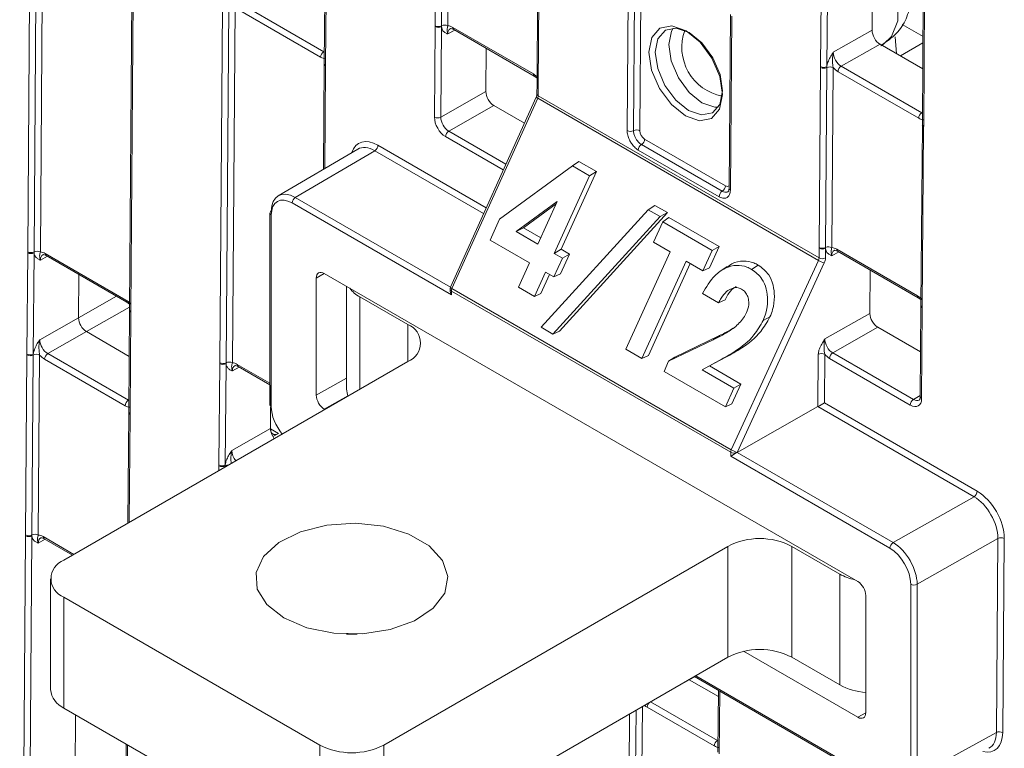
# Model space of a CAD drawing. Header units: millimetres. Extents: x 0 to 2100, y 0 to 1485.
# Tile 90 of 123: x 1348 to 1402, y 1057 to 1098. Entities that reach past the tile are written whole.
import ezdxf

# ---------------------------------------------------------------- set-up
doc = ezdxf.new("R2010")
doc.units = ezdxf.units.MM
doc.header["$LTSCALE"] = 5

msp = doc.modelspace()

# ---------------------------------------------------------------- linework, layer by layer
at = {"color": 7, "linetype": 'Continuous', "lineweight": 15}
for p, q in [((1392.173, 1094.929), (1392.388, 1123.51)), ((1392.74, 1123.508), (1392.525, 1094.926)), ((1395.215, 1122.513), (1395.022, 1096.934)), ((1398.015, 1120.322), (1397.799, 1091.741)), ((1398.088, 1120.22), (1397.873, 1091.638)), ((1370.884, 1097.186), (1370.959, 1107.126)), ((1371.31, 1107.123), (1371.235, 1097.182)), ((1371.661, 1107.119), (1371.586, 1097.179)), ((1348.375, 1084.699), (1348.523, 1104.377)), ((1348.874, 1104.373), (1348.726, 1084.696)), ((1349.225, 1104.37), (1349.077, 1084.693)), ((1376.586, 1103.937), (1376.511, 1093.997)), ((1376.659, 1103.835), (1376.584, 1093.895)), ((1354.15, 1101.188), (1354.002, 1081.511)), ((1354.223, 1101.086), (1354.075, 1081.409)), ((1381.493, 1091.395), (1381.566, 1101.003)), ((1381.917, 1101), (1381.844, 1091.391)), ((1382.268, 1100.996), (1382.195, 1091.388)), ((1364.799, 1100.709), (1364.757, 1095.114)), ((1364.873, 1100.607), (1364.83, 1095.012)), ((1358.982, 1078.576), (1359.13, 1098.254)), ((1359.481, 1098.25), (1359.333, 1078.573)), ((1359.832, 1098.247), (1359.684, 1078.57)), ((1360.276, 1098.326), (1364.733, 1095.753)), ((1364.556, 1095.449), (1360.1, 1098.021)), ((1387.192, 1097.814), (1387.12, 1088.206)), ((1387.266, 1097.712), (1387.193, 1088.104)), ((1370.884, 1097.137), (1370.884, 1097.186)), ((1371.235, 1097.182), (1371.236, 1097.134)), ((1396.686, 1097.254), (1397.836, 1096.591)), ((1370.846, 1092.136), (1370.884, 1097.137)), ((1371.236, 1097.134), (1371.198, 1092.133)), ((1371.855, 1097.095), (1376.312, 1094.523)), ((1371.907, 1096.979), (1376.363, 1094.406)), ((1392.881, 1095.72), (1395.022, 1096.934)), ((1395.46, 1096.167), (1393.319, 1094.952)), ((1395.46, 1096.167), (1397.823, 1094.803)), ((1395.517, 1096.086), (1395.641, 1096.174)), ((1396.371, 1095.641), (1396.304, 1096.581)), ((1396.587, 1095.516), (1397.833, 1096.235)), ((1373.709, 1095.939), (1373.691, 1093.547)), ((1364.757, 1095.065), (1364.713, 1089.264)), ((1364.757, 1095.114), (1364.757, 1095.065)), ((1364.83, 1095.012), (1364.83, 1094.963)), ((1392.098, 1084.94), (1392.172, 1094.88)), ((1392.172, 1094.88), (1392.173, 1094.929)), ((1392.523, 1094.876), (1392.449, 1084.936)), ((1392.525, 1094.926), (1392.523, 1094.876)), ((1392.874, 1094.873), (1392.799, 1084.933)), ((1397.598, 1092.075), (1393.142, 1094.647)), ((1393.319, 1094.952), (1397.775, 1092.379)), ((1376.363, 1094.406), (1376.513, 1094.29)), ((1376.511, 1093.948), (1376.507, 1093.422)), ((1376.511, 1093.997), (1376.511, 1093.948)), ((1376.584, 1093.895), (1376.584, 1093.846)), ((1371.198, 1092.133), (1373.691, 1093.547)), ((1376.584, 1093.846), (1376.58, 1093.319)), ((1376.464, 1093.251), (1371.73, 1082.74)), ((1376.548, 1093.183), (1371.814, 1082.673)), ((1392.06, 1084.228), (1376.548, 1093.183)), ((1376.58, 1093.319), (1392.093, 1084.364)), ((1374.129, 1092.78), (1371.636, 1091.365)), ((1374.129, 1092.78), (1375.814, 1091.807)), ((1397.799, 1091.74), (1397.799, 1091.691)), ((1397.799, 1091.691), (1397.724, 1081.751)), ((1397.872, 1091.589), (1397.798, 1081.649)), ((1397.873, 1091.638), (1397.872, 1091.589)), ((1382.458, 1090.928), (1386.921, 1088.351)), ((1366.604, 1090.375), (1362.216, 1087.797)), ((1367.548, 1090.286), (1363.158, 1087.708)), ((1386.569, 1087.744), (1382.107, 1090.32)), ((1382.282, 1090.624), (1386.745, 1088.047)), ((1378.469, 1089.446), (1378.828, 1089.685)), ((1378.828, 1089.685), (1379.79, 1089.129)), ((1374.441, 1086.501), (1378.469, 1089.446)), ((1379.79, 1089.129), (1377.837, 1084.839)), ((1378.469, 1089.446), (1379.404, 1088.906)), ((1379.404, 1088.906), (1379.79, 1089.129)), ((1379.404, 1088.906), (1377.451, 1084.615)), ((1371.781, 1082.322), (1362.982, 1087.401)), ((1377.632, 1087.472), (1375.369, 1085.818)), ((1376.564, 1085.127), (1377.632, 1087.472)), ((1361.759, 1086.84), (1361.758, 1076.256)), ((1377.575, 1087.345), (1375.774, 1086.03)), ((1376.735, 1080.534), (1382.66, 1087.027)), ((1383.715, 1086.864), (1377.747, 1080.323)), ((1382.66, 1087.027), (1383.015, 1087.268)), ((1382.66, 1087.027), (1383.318, 1086.646)), ((1383.015, 1087.268), (1383.715, 1086.864)), ((1383.318, 1086.646), (1383.715, 1086.864)), ((1361.832, 1086.738), (1361.831, 1076.154)), ((1373.916, 1085.348), (1374.441, 1086.501)), ((1383.318, 1086.646), (1377.394, 1080.153)), ((1382.945, 1085.236), (1383.454, 1086.355)), ((1383.454, 1086.355), (1383.803, 1086.6)), ((1383.454, 1086.355), (1386.188, 1084.777)), ((1383.803, 1086.6), (1386.573, 1085.001)), ((1375.369, 1085.818), (1375.774, 1086.03)), ((1375.369, 1085.818), (1376.564, 1085.127)), ((1375.774, 1086.03), (1376.725, 1085.481)), ((1376.093, 1084.092), (1373.916, 1085.348)), ((1383.868, 1084.703), (1382.945, 1085.236)), ((1348.333, 1079.055), (1348.375, 1084.65)), ((1348.375, 1084.65), (1348.375, 1084.699)), ((1348.726, 1084.696), (1348.727, 1084.647)), ((1377.451, 1084.615), (1377.837, 1084.839)), ((1377.837, 1084.839), (1378.298, 1084.572)), ((1381.417, 1079.319), (1383.868, 1084.703)), ((1386.188, 1084.777), (1385.678, 1083.658)), ((1386.573, 1085.001), (1386.037, 1083.823)), ((1386.188, 1084.777), (1386.573, 1085.001)), ((1392.093, 1084.364), (1392.097, 1084.89)), ((1392.097, 1084.89), (1392.098, 1084.94)), ((1392.449, 1084.888), (1392.445, 1084.361)), ((1392.449, 1084.936), (1392.449, 1084.888)), ((1393.068, 1084.849), (1397.525, 1082.277)), ((1393.12, 1084.733), (1397.577, 1082.16)), ((1348.727, 1084.647), (1348.685, 1079.053)), ((1349.346, 1084.609), (1353.803, 1082.036)), ((1349.398, 1084.493), (1353.854, 1081.92)), ((1377.913, 1084.349), (1377.441, 1083.313)), ((1377.451, 1084.615), (1377.913, 1084.349)), ((1378.298, 1084.572), (1377.8, 1083.479)), ((1377.913, 1084.349), (1378.298, 1084.572)), ((1384.754, 1084.191), (1382.303, 1078.807)), ((1385.678, 1083.658), (1384.754, 1084.191)), ((1387.244, 1073.765), (1392.06, 1084.228)), ((1375.48, 1082.746), (1376.093, 1084.092)), ((1376.979, 1083.58), (1376.367, 1082.234)), ((1377.441, 1083.313), (1376.979, 1083.58)), ((1384.979, 1084.061), (1382.662, 1078.972)), ((1385.678, 1083.658), (1386.037, 1083.823)), ((1387.016, 1083.884), (1386.661, 1083.647)), ((1392.379, 1084.09), (1387.563, 1073.627)), ((1388.367, 1083.732), (1388.734, 1083.966)), ((1394.922, 1083.692), (1394.904, 1081.301)), ((1351.182, 1081.061), (1351.2, 1083.452)), ((1364.318, 1083.251), (1364.318, 1076.776)), ((1394.231, 1066.492), (1364.76, 1083.506)), ((1377.204, 1083.45), (1376.726, 1082.399)), ((1377.441, 1083.313), (1377.8, 1083.479)), ((1365.988, 1082.797), (1365.988, 1077.109)), ((1371.708, 1082.637), (1371.708, 1082.568)), ((1371.781, 1082.535), (1371.781, 1082.322)), ((1387.211, 1073.628), (1371.781, 1082.535)), ((1371.814, 1082.673), (1387.244, 1073.765)), ((1376.367, 1082.234), (1375.48, 1082.746)), ((1366.72, 1082.212), (1369.372, 1080.682)), ((1376.367, 1082.234), (1376.726, 1082.399)), ((1386.538, 1081.886), (1385.652, 1082.398)), ((1386.538, 1081.886), (1386.897, 1082.052)), ((1397.577, 1082.16), (1397.727, 1082.044)), ((1353.854, 1081.92), (1354.004, 1081.804)), ((1354.002, 1081.462), (1353.96, 1075.867)), ((1354.002, 1081.511), (1354.002, 1081.462)), ((1354.075, 1081.409), (1354.075, 1081.36)), ((1397.724, 1081.702), (1397.686, 1076.701)), ((1397.724, 1081.751), (1397.724, 1081.702)), ((1397.797, 1081.6), (1397.76, 1076.599)), ((1397.798, 1081.649), (1397.797, 1081.6)), ((1349.041, 1079.846), (1351.182, 1081.061)), ((1354.075, 1081.36), (1354.033, 1075.765)), ((1389.009, 1080.912), (1389.382, 1081.107)), ((1392.412, 1079.887), (1394.904, 1081.301)), ((1377.394, 1080.153), (1376.735, 1080.534)), ((1377.394, 1080.153), (1377.747, 1080.323)), ((1395.342, 1080.533), (1392.85, 1079.119)), ((1395.342, 1080.533), (1397.705, 1079.17)), ((1351.62, 1080.293), (1349.479, 1079.078)), ((1353.983, 1078.929), (1351.62, 1080.293)), ((1383.78, 1078.655), (1386.234, 1079.838)), ((1384.121, 1078.884), (1386.586, 1080.072)), ((1386.234, 1079.838), (1386.586, 1080.072)), ((1382.303, 1078.807), (1381.417, 1079.319)), ((1348.258, 1069.066), (1348.333, 1079.006)), ((1348.333, 1079.006), (1348.333, 1079.055)), ((1348.684, 1079.003), (1348.609, 1069.063)), ((1348.685, 1079.053), (1348.684, 1079.003)), ((1349.034, 1079), (1348.96, 1069.06)), ((1353.759, 1076.201), (1349.302, 1078.774)), ((1349.479, 1079.078), (1353.935, 1076.506)), ((1382.303, 1078.807), (1382.662, 1078.972)), ((1383.78, 1078.655), (1384.121, 1078.884)), ((1386.583, 1078.698), (1385.632, 1078.193)), ((1386.94, 1078.875), (1386.046, 1078.4)), ((1386.583, 1078.698), (1386.94, 1078.875)), ((1392.031, 1076.152), (1392.053, 1079.043)), ((1392.405, 1079.041), (1392.385, 1076.355)), ((1397.135, 1076.239), (1392.673, 1078.815)), ((1392.85, 1079.119), (1397.312, 1076.543)), ((1369.372, 1078.641), (1350.368, 1067.67)), ((1358.94, 1072.932), (1358.982, 1078.527)), ((1358.982, 1078.527), (1358.982, 1078.576)), ((1359.334, 1078.524), (1359.292, 1072.93)), ((1359.333, 1078.573), (1359.334, 1078.524)), ((1360.004, 1078.37), (1361.758, 1077.357)), ((1383.527, 1078.1), (1383.78, 1078.655)), ((1385.632, 1078.193), (1386.046, 1078.4)), ((1385.632, 1078.193), (1387.392, 1077.177)), ((1386.046, 1078.4), (1387.778, 1077.401)), ((1386.92, 1076.142), (1383.527, 1078.1)), ((1361.807, 1077.329), (1361.789, 1074.938)), ((1387.392, 1077.177), (1386.92, 1076.142)), ((1387.778, 1077.401), (1387.28, 1076.307)), ((1387.392, 1077.177), (1387.778, 1077.401)), ((1364.76, 1076.01), (1364.788, 1075.994)), ((1386.92, 1076.142), (1387.28, 1076.307)), ((1387.564, 1073.618), (1392.031, 1076.152)), ((1400.654, 1071.175), (1392.031, 1076.152)), ((1392.385, 1076.355), (1400.831, 1071.479)), ((1353.959, 1075.818), (1353.913, 1069.717)), ((1353.96, 1075.867), (1353.959, 1075.818)), ((1354.033, 1075.765), (1354.033, 1075.716)), ((1359.647, 1073.723), (1361.789, 1074.938)), ((1362.227, 1074.667), (1361.917, 1074.498)), ((1387.211, 1073.414), (1387.211, 1073.628)), ((1396.01, 1068.334), (1387.211, 1073.414)), ((1387.563, 1073.627), (1387.563, 1073.617)), ((1387.564, 1073.618), (1396.187, 1068.641)), ((1358.939, 1072.883), (1358.94, 1072.932)), ((1359.292, 1072.93), (1359.29, 1072.88)), ((1396.187, 1068.641), (1400.654, 1071.175)), ((1347.932, 1025.754), (1348.257, 1069.017)), ((1348.257, 1069.017), (1348.258, 1069.066)), ((1348.609, 1069.014), (1348.284, 1025.752)), ((1348.609, 1069.063), (1348.609, 1069.014)), ((1349.28, 1068.859), (1350.854, 1067.951)), ((1368.046, 1057.465), (1387.05, 1068.436)), ((1387.05, 1062.311), (1387.05, 1068.436)), ((1390.585, 1068.436), (1393.237, 1066.905)), ((1390.585, 1068.436), (1390.585, 1062.311)), ((1401.968, 1068.872), (1397.511, 1066.343)), ((1401.888, 1058.153), (1401.968, 1068.872)), ((1402.32, 1068.869), (1402.24, 1058.15)), ((1393.237, 1060.781), (1393.237, 1066.905)), ((1349.636, 1066.65), (1349.636, 1060.526)), ((1397.161, 1055.759), (1397.159, 1066.344)), ((1397.511, 1066.343), (1397.513, 1055.758)), ((1350.368, 1065.629), (1364.511, 1057.465)), ((1350.368, 1065.629), (1350.368, 1059.505)), ((1394.673, 1059.252), (1394.673, 1065.727)), ((1387.923, 1062.639), (1394.232, 1058.997)), ((1368.046, 1051.341), (1387.05, 1062.311)), ((1390.585, 1062.311), (1393.237, 1060.781)), ((1386.531, 1060.139), (1384.921, 1061.069)), ((1385.207, 1061.248), (1396.064, 1054.98)), ((1386.534, 1060.482), (1386.508, 1057.077)), ((1350.368, 1059.505), (1364.511, 1051.341)), ((1350.781, 1027.76), (1351.017, 1059.131)), ((1386.307, 1057.411), (1382.603, 1059.55)), ((1397.513, 1055.758), (1401.888, 1058.153)), ((1353.822, 1057.512), (1353.559, 1022.566)), ((1364.511, 1051.341), (1364.511, 1057.465)), ((1368.046, 1057.465), (1368.046, 1051.341))]:
    msp.add_line(p, q, dxfattribs=at)
at = {"color": 8, "linetype": 'Continuous', "lineweight": 15}
for p, q in [((1371.969, 1096.943), (1371.583, 1096.732)), ((1395.544, 1096.118), (1395.64, 1096.174)), ((1364.733, 1095.753), (1364.762, 1095.77)), ((1364.83, 1094.963), (1364.787, 1089.308)), ((1397.775, 1092.379), (1397.804, 1092.396)), ((1371.636, 1091.365), (1374.794, 1089.543)), ((1374.648, 1089.22), (1371.46, 1091.061)), ((1373.564, 1086.813), (1367.548, 1090.286)), ((1367.725, 1090.591), (1373.71, 1087.136)), ((1363.158, 1087.708), (1371.737, 1082.755)), ((1393.182, 1084.697), (1392.796, 1084.486)), ((1349.46, 1084.457), (1349.074, 1084.246)), ((1364.756, 1083.508), (1364.318, 1083.251)), ((1351.182, 1081.061), (1353.281, 1082.251)), ((1366.72, 1082.212), (1366.72, 1077.11)), ((1354.003, 1081.645), (1351.62, 1080.293)), ((1369.372, 1078.641), (1369.372, 1080.682)), ((1360.066, 1078.334), (1359.681, 1078.123)), ((1359.953, 1078.486), (1361.758, 1077.444)), ((1364.318, 1076.776), (1365.988, 1077.723)), ((1353.935, 1076.506), (1353.965, 1076.523)), ((1366.066, 1076.751), (1364.76, 1076.01)), ((1397.312, 1076.543), (1397.687, 1076.763)), ((1354.033, 1075.716), (1353.988, 1069.759)), ((1361.789, 1074.92), (1362.227, 1074.667)), ((1358.937, 1072.617), (1358.939, 1072.883)), ((1359.29, 1072.88), (1359.29, 1072.82)), ((1349.228, 1068.976), (1350.929, 1067.994)), ((1349.342, 1068.824), (1348.956, 1068.613)), ((1385.28, 1061.29), (1396.012, 1055.095)), ((1384.921, 1061.069), (1383.566, 1060.3)), ((1385.227, 1061.236), (1384.921, 1061.069)), ((1386.608, 1060.439), (1386.582, 1056.975)), ((1382.786, 1059.85), (1386.484, 1057.716)), ((1381.558, 1049.842), (1381.629, 1059.182)), ((1381.981, 1059.386), (1381.909, 1049.839)), ((1382.334, 1059.589), (1382.26, 1049.836)), ((1394.232, 1058.997), (1394.673, 1059.239)), ((1353.895, 1057.469), (1353.632, 1022.464)), ((1386.484, 1057.716), (1386.513, 1057.733))]:
    msp.add_line(p, q, dxfattribs=at)
at = {"color": 8, "linetype": 'Continuous', "lineweight": 15, "flags": 128}
for points in [[(1395.645, 1096.175), (1396.094, 1096.591), (1396.436, 1097.463), (1396.445, 1098.597), (1396.119, 1099.855), (1395.497, 1101.087), (1395.058, 1101.694)], [(1385.624, 1092.933), (1384.918, 1093.504), (1384.322, 1094.315), (1383.926, 1095.242), (1383.792, 1096.143), (1383.939, 1096.882), (1384.039, 1097.059)], [(1386.52, 1092.684), (1386.333, 1092.688), (1385.624, 1092.933)]]:
    msp.add_lwpolyline(points, dxfattribs=at)
at = {"color": 7, "linetype": 'Continuous', "lineweight": 15, "flags": 128}
for points in [[(1384.709, 1092.202), (1383.933, 1092.83), (1383.278, 1093.722), (1382.843, 1094.74), (1382.695, 1095.731), (1382.857, 1096.543), (1383.303, 1097.053), (1383.966, 1097.184), (1384.744, 1096.914), (1385.52, 1096.286), (1386.176, 1095.395), (1386.61, 1094.376), (1386.758, 1093.386), (1386.597, 1092.573), (1386.15, 1092.063), (1385.488, 1091.933), (1384.709, 1092.202)], [(1384.918, 1096.809), (1384.207, 1097.055), (1383.602, 1096.936), (1383.195, 1096.47), (1383.047, 1095.728), (1383.182, 1094.824), (1383.579, 1093.894), (1384.177, 1093.08), (1384.886, 1092.507), (1385.597, 1092.261), (1386.202, 1092.38), (1386.609, 1092.845), (1386.756, 1093.587), (1386.621, 1094.492), (1386.225, 1095.422), (1385.626, 1096.235), (1384.918, 1096.809)], [(1366.066, 1076.751), (1366.036, 1076.827), (1365.988, 1077.109)], [(1362.522, 1064.481), (1363.796, 1063.938), (1365.291, 1063.636), (1366.873, 1063.602), (1368.403, 1063.839), (1369.744, 1064.325), (1370.777, 1065.018), (1371.41, 1065.856), (1371.587, 1066.764), (1371.293, 1067.663), (1370.553, 1068.471), (1369.433, 1069.117), (1368.033, 1069.544), (1366.477, 1069.714), (1364.903, 1069.612), (1363.452, 1069.246), (1362.252, 1068.65), (1361.409, 1067.876), (1360.999, 1066.993), (1361.059, 1066.079), (1361.582, 1065.217), (1362.522, 1064.481)], [(1366.576, 1063.588), (1366.477, 1063.59), (1365.981, 1063.588)]]:
    msp.add_lwpolyline(points, dxfattribs=at)
at = {"color": 7, "linetype": 'Continuous', "lineweight": 15}
for centre, radius, start, end in [((1371.063, 1097.53), 0.388, 242.5867, 296.3594), ((1371.408, 1096.835), 0.388, 62.5867, 116.3594), ((1371.063, 1097.481), 0.388, 242.571, 296.5642), ((1387.264, 1095.998), 2.754, 160.1933, 258.9314), ((1364.94, 1095.429), 0.385, 122.6294, 177.0819), ((1392.351, 1095.224), 0.388, 242.5867, 296.3594), ((1392.351, 1095.273), 0.388, 242.571, 296.5642), ((1392.696, 1094.529), 0.388, 62.5867, 116.3594), ((1393.526, 1094.628), 0.385, 122.6294, 177.0819), ((1397.983, 1092.055), 0.385, 122.6294, 177.0819), ((1371.025, 1092.48), 0.388, 242.571, 296.5642), ((1371.844, 1091.041), 0.385, 122.6294, 177.0819), ((1381.672, 1091.739), 0.388, 242.5867, 296.3594), ((1382.017, 1091.044), 0.388, 62.5867, 116.3594), ((1382.074, 1090.947), 0.385, 302.8364, 357.0657), ((1367.341, 1090.61), 0.385, 302.6294, 357.0819), ((1382.491, 1090.3), 0.385, 122.8364, 177.0657), ((1386.954, 1087.724), 0.385, 122.8364, 177.0657), ((1386.536, 1088.371), 0.385, 302.8364, 357.0657), ((1363.365, 1087.384), 0.384, 122.6055, 177.3945), ((1361.883, 1086.828), 0.125, 114.8811, 174.4692), ((1348.554, 1085.044), 0.388, 242.5867, 296.3594), ((1348.554, 1084.994), 0.388, 242.571, 296.5642), ((1348.899, 1084.348), 0.388, 62.5867, 116.3594), ((1392.276, 1085.235), 0.388, 242.571, 296.5642), ((1392.276, 1085.284), 0.388, 242.5867, 296.3594), ((1392.621, 1084.589), 0.388, 62.5867, 116.3594), ((1392.793, 1085.482), 1.452, 239.6804, 253.4359), ((1392.272, 1084.708), 0.388, 242.571, 296.5642), ((1367.479, 1083.637), 1.614, 215.8677, 241.9769), ((1371.958, 1082.637), 0.25, 155.7539, 179.9962), ((1372.12, 1082.527), 0.34, 154.5447, 178.5763), ((1368.985, 1079.661), 1.092, 290.7834, 69.2166), ((1348.512, 1079.399), 0.388, 242.571, 296.5642), ((1348.511, 1079.351), 0.388, 242.5867, 296.3594), ((1348.856, 1078.655), 0.388, 62.5867, 116.3594), ((1349.686, 1078.754), 0.385, 122.6294, 177.0819), ((1392.227, 1078.697), 0.388, 62.571, 116.5642), ((1393.057, 1078.795), 0.385, 122.6294, 177.0819), ((1359.161, 1078.921), 0.388, 242.5867, 296.3594), ((1359.16, 1078.871), 0.388, 242.571, 296.5642), ((1359.505, 1078.225), 0.388, 62.5867, 116.3594), ((1354.143, 1076.182), 0.385, 122.6294, 177.0819), ((1397.52, 1076.219), 0.385, 122.6294, 177.0819), ((1361.878, 1076.265), 0.12, 184.0863, 247.2163), ((1387.55, 1073.619), 0.34, 154.5447, 178.5763), ((1387.388, 1073.969), 0.385, 242.6381, 297.0784), ((1387.977, 1075.019), 1.452, 239.6804, 253.4359), ((1359.118, 1073.228), 0.388, 242.5867, 296.3594), ((1359.118, 1073.276), 0.388, 242.571, 296.5642), ((1400.447, 1071.499), 0.385, 302.6294, 357.0819), ((1348.436, 1069.361), 0.388, 242.571, 296.5642), ((1348.436, 1069.411), 0.388, 242.5867, 296.3594), ((1348.781, 1068.715), 0.388, 62.5867, 116.3594), ((1402.142, 1068.525), 0.388, 62.5755, 116.5648), ((1388.817, 1065.024), 3.843, 62.6097, 117.3903), ((1396.394, 1068.317), 0.384, 122.6055, 177.3945), ((1350.756, 1066.65), 1.092, 110.7834, 249.2166), ((1394.771, 1069.674), 3.166, 241.0092, 257.1446), ((1397.336, 1066.686), 0.385, 242.6425, 297.079), ((1388.817, 1058.9), 3.843, 62.6097, 117.3903), ((1394.895, 1063.869), 3.505, 241.7661, 266.3776), ((1350.887, 1060.65), 1.257, 185.6948, 245.6253), ((1402.062, 1057.806), 0.388, 62.5755, 116.5648), ((1366.278, 1060.877), 3.843, 242.6097, 297.3903), ((1386.692, 1057.392), 0.385, 122.6294, 177.0819)]:
    msp.add_arc(centre, radius, start, end, dxfattribs=at)
at = {"color": 8, "linetype": 'Continuous', "lineweight": 15}
for centre, radius, start, end in [((1371.979, 1097.081), 0.124, 173.2493, 234.7704), ((1364.88, 1095.125), 0.123, 184.8453, 246.4237), ((1364.879, 1095.076), 0.123, 184.8665, 246.4025), ((1376.435, 1094.508), 0.125, 173.2757, 234.4847), ((1376.63, 1094.005), 0.119, 183.8858, 247.3832), ((1376.63, 1093.956), 0.119, 183.8815, 247.4051), ((1376.626, 1093.43), 0.119, 183.8618, 247.4071), ((1376.607, 1093.344), 0.171, 213.0475, 249.6504), ((1397.922, 1091.751), 0.123, 184.8453, 246.4237), ((1397.921, 1091.702), 0.123, 184.8665, 246.4025), ((1387.243, 1088.217), 0.123, 184.8665, 246.4025), ((1361.882, 1086.851), 0.123, 185.0394, 246.2632), ((1393.192, 1084.835), 0.124, 173.2493, 234.7704), ((1349.47, 1084.594), 0.124, 173.2493, 234.7704), ((1371.831, 1082.648), 0.123, 185.0435, 246.2678), ((1371.873, 1082.833), 0.171, 213.0475, 249.6504), ((1353.926, 1082.022), 0.125, 173.2757, 234.4847), ((1397.648, 1082.262), 0.125, 173.2757, 234.4847), ((1354.125, 1081.521), 0.123, 184.8665, 246.4025), ((1354.124, 1081.472), 0.123, 184.9027, 246.4183), ((1397.847, 1081.762), 0.123, 184.8665, 246.4025), ((1397.846, 1081.712), 0.123, 184.9027, 246.4183), ((1360.076, 1078.471), 0.124, 173.2493, 234.7704), ((1397.809, 1076.712), 0.123, 184.8453, 246.4237), ((1354.082, 1075.828), 0.123, 184.8665, 246.4025), ((1354.082, 1075.877), 0.123, 184.8453, 246.4237), ((1359.455, 1072.556), 0.364, 89.0152, 116.9826), ((1349.352, 1068.961), 0.124, 173.2493, 234.7704), ((1382.991, 1059.53), 0.389, 131.9619, 176.9915)]:
    msp.add_arc(centre, radius, start, end, dxfattribs=at)
at = {"color": 7, "linetype": 'Continuous', "lineweight": 15}
for centre, major_axis, ratio, start_param, end_param in [((1371.85, 1096.378), (-0.432, 0.761), 0.582353, 5.502308, 5.950669), ((1395.464, 1096.679), (-0.308, 0.544), 0.582442, 0.78992, 2.360641), ((1393.324, 1095.465), (-0.308, 0.544), 0.58649, 0.789937, 2.360657), ((1364.562, 1096.166), (-0.432, 0.761), 0.582353, 2.360715, 2.809077), ((1376.306, 1093.805), (-0.432, 0.761), 0.582442, 5.053872, 5.502233), ((1393.147, 1095.365), (-0.432, 0.761), 0.582442, 1.912279, 2.360641), ((1374.133, 1093.292), (-0.308, 0.544), 0.582442, 0.78992, 2.360641), ((1376.406, 1093.217), (0.122, 0.218), 0.567133, 4.869764, 5.480629), ((1371.465, 1091.779), (-0.432, 0.761), 0.582442, 0.78992, 2.360641), ((1371.642, 1091.879), (-0.308, 0.544), 0.58649, 0.789937, 2.360657), ((1397.604, 1092.792), (-0.432, 0.761), 0.582353, 2.360715, 2.809077), ((1382.461, 1091.235), (-0.185, 0.326), 0.582442, 0.78992, 2.360641), ((1367.712, 1088.848), (-1.048, 1.849), 0.582353, 5.502308, 6.778889), ((1367.535, 1088.748), (-0.922, 1.633), 0.582334, 5.503486, 6.293204), ((1363.158, 1086.177), (-0.939, 1.623), 0.578053, 5.497257, 7.067901), ((1362.982, 1086.074), (-0.812, 1.407), 0.577382, 5.49783, 7.068474), ((1349.341, 1083.891), (-0.432, 0.761), 0.582353, 5.502308, 5.950669), ((1393.063, 1084.132), (-0.432, 0.761), 0.582353, 5.502308, 5.950669), ((1391.913, 1084.265), (0.128, 0.215), 0.587457, 4.887074, 5.497939), ((1392.089, 1084.162), (0.253, 0.431), 0.582442, 4.882516, 5.493381), ((1364.76, 1082.995), (-0.312, 0.541), 0.577382, 5.49783, 7.068627), ((1371.958, 1082.424), (-0.177, 0.306), 0.577357, 0.785338, 1.570775), ((1353.797, 1081.319), (-0.432, 0.761), 0.582442, 5.053872, 5.502233), ((1397.519, 1081.559), (-0.432, 0.761), 0.582442, 5.053872, 5.502233), ((1351.624, 1080.806), (-0.308, 0.544), 0.582442, 0.78992, 2.360641), ((1395.346, 1081.046), (-0.308, 0.544), 0.582442, 0.78992, 2.360641), ((1349.484, 1079.592), (-0.308, 0.544), 0.58649, 0.789937, 2.360657), ((1392.855, 1079.633), (-0.308, 0.544), 0.58649, 0.789937, 2.360657), ((1349.308, 1079.492), (-0.432, 0.761), 0.582442, 1.912279, 2.360641), ((1392.678, 1079.532), (-0.432, 0.761), 0.582442, 1.912279, 2.360641), ((1359.947, 1077.768), (-0.432, 0.761), 0.582353, 5.502308, 5.950669), ((1364.76, 1076.521), (-0.312, 0.541), 0.577469, 0.78567, 2.356314), ((1397.141, 1076.956), (-0.432, 0.761), 0.582353, 2.360715, 3.931436), ((1353.764, 1076.919), (-0.432, 0.761), 0.582353, 2.360715, 2.809077), ((1362.98, 1075.491), (-0.812, 1.407), 0.577469, 0.785518, 1.86279), ((1392.208, 1076.255), (0.251, 0.144), 0.003849, 3.929151, 5.491221), ((1362.235, 1075.182), (0.317, 0.539), 0.582442, 2.351788, 3.913858), ((1362.231, 1074.683), (-0.308, 0.544), 0.582442, 0.78992, 1.805219), ((1387.388, 1073.516), (0.25, 0.144), 0.000103, 0.929485, 2.356173), ((1387.564, 1073.414), (0.127, 0.216), 0.582442, 0.789719, 0.798445), ((1400.641, 1069.636), (-0.925, 1.631), 0.583791, 3.931595, 5.502239), ((1400.818, 1069.736), (-1.048, 1.848), 0.582442, 3.931589, 5.502233), ((1349.223, 1068.258), (-0.432, 0.761), 0.582353, 5.502308, 5.950669), ((1396.01, 1067.007), (-0.812, 1.407), 0.577382, 3.927186, 5.49783), ((1396.187, 1067.11), (-0.936, 1.625), 0.576709, 3.927777, 5.498421), ((1394.231, 1065.982), (-0.312, 0.541), 0.577382, 3.927034, 5.49783), ((1394.231, 1059.507), (-0.312, 0.541), 0.577294, 2.356466, 3.92711), ((1400.561, 1058.917), (-0.928, 1.629), 0.582346, 3.131573, 3.930333), ((1386.313, 1058.129), (-0.432, 0.761), 0.582353, 2.360715, 2.809077)]:
    msp.add_ellipse(centre, major_axis=major_axis, ratio=ratio, start_param=start_param, end_param=end_param, dxfattribs=at)
at = {"color": 8, "linetype": 'Continuous', "lineweight": 15}
for centre, major_axis, ratio, start_param, end_param in [((1372.026, 1096.478), (-0.312, 0.542), 0.582321, 6.272393, 7.069493), ((1386.923, 1088.659), (-0.185, 0.326), 0.582353, 2.360715, 3.212762), ((1393.24, 1084.232), (-0.312, 0.542), 0.582321, 6.272393, 7.069493), ((1349.518, 1083.992), (-0.312, 0.542), 0.582321, 6.272393, 7.069493), ((1360.124, 1077.868), (-0.312, 0.542), 0.582321, 6.272393, 7.069493), ((1397.318, 1077.057), (-0.305, 0.546), 0.582285, 2.36425, 3.154505), ((1360.091, 1073.469), (-0.308, 0.544), 0.58649, 0.789937, 1.835798), ((1349.4, 1068.358), (-0.312, 0.542), 0.582321, 6.272393, 7.069493), ((1382.608, 1060.267), (-0.432, 0.761), 0.582442, 2.11577, 2.360641), ((1400.738, 1059.018), (-1.048, 1.849), 0.582353, 2.645888, 3.931512)]:
    msp.add_ellipse(centre, major_axis=major_axis, ratio=ratio, start_param=start_param, end_param=end_param, dxfattribs=at)
at = {"color": 7, "linetype": 'Continuous', "lineweight": 15}
for points, knots in [([(1395.642, 1096.184), (1395.928, 1096.387), (1396.483, 1096.782), (1396.985, 1097.665), (1397.222, 1098.616), (1397.197, 1099.643), (1396.898, 1100.733), (1396.287, 1101.826), (1395.57, 1102.584), (1395.058, 1102.909), (1394.912, 1103.001)], [0, 0, 0, 0, 0.128277, 0.249598, 0.367381, 0.490813, 0.626977, 0.775399, 0.935919, 1, 1, 1, 1]), ([(1371.583, 1096.732), (1371.583, 1096.734), (1371.573, 1096.761), (1371.547, 1096.851), (1371.539, 1096.967), (1371.551, 1097.061), (1371.576, 1097.145), (1371.586, 1097.179)], [0, 0, 0, 0, 0.006601, 0.146171, 0.501239, 0.799231, 1, 1, 1, 1]), ([(1371.583, 1096.732), (1371.582, 1096.733), (1371.562, 1096.741), (1371.49, 1096.773), (1371.372, 1096.839), (1371.265, 1096.963), (1371.244, 1097.086), (1371.236, 1097.134)], [0, 0, 0, 0, 0.005551, 0.123014, 0.446974, 0.782817, 1, 1, 1, 1]), ([(1371.72, 1097.019), (1371.723, 1097.022), (1371.734, 1097.031), (1371.786, 1097.036), (1371.87, 1096.996), (1371.907, 1096.979)], [0, 0, 0, 0, 0.202416, 0.650348, 1, 1, 1, 1]), ([(1392.525, 1094.926), (1392.534, 1094.984), (1392.557, 1095.131), (1392.666, 1095.376), (1392.787, 1095.575), (1392.86, 1095.687), (1392.88, 1095.718), (1392.881, 1095.72)], [0, 0, 0, 0, 0.217183, 0.553026, 0.876986, 0.994449, 1, 1, 1, 1]), ([(1392.881, 1095.72), (1392.88, 1095.718), (1392.87, 1095.679), (1392.842, 1095.544), (1392.832, 1095.316), (1392.841, 1095.066), (1392.865, 1094.929), (1392.874, 1094.873)], [0, 0, 0, 0, 0.006601, 0.146171, 0.501239, 0.799231, 1, 1, 1, 1]), ([(1376.507, 1093.422), (1376.506, 1093.411), (1376.505, 1093.381), (1376.492, 1093.321), (1376.473, 1093.273), (1376.464, 1093.251)], [0, 0, 0, 0, 0.247765, 0.653864, 1, 1, 1, 1]), ([(1382.107, 1090.32), (1382.068, 1090.345), (1381.959, 1090.415), (1381.805, 1090.574), (1381.661, 1090.787), (1381.552, 1091.022), (1381.499, 1091.235), (1381.495, 1091.356), (1381.493, 1091.395)], [0, 0, 0, 0, 0.121117, 0.335616, 0.500056, 0.684519, 0.899008, 1, 1, 1, 1]), ([(1381.844, 1091.391), (1381.845, 1091.364), (1381.848, 1091.277), (1381.886, 1091.125), (1381.964, 1090.958), (1382.067, 1090.805), (1382.177, 1090.691), (1382.255, 1090.642), (1382.282, 1090.624)], [0, 0, 0, 0, 0.100993, 0.315482, 0.499944, 0.664383, 0.878882, 1, 1, 1, 1]), ([(1387.193, 1088.104), (1387.191, 1088.06), (1387.184, 1087.938), (1387.122, 1087.793), (1387.009, 1087.689), (1386.86, 1087.647), (1386.704, 1087.673), (1386.602, 1087.727), (1386.569, 1087.744)], [0, 0, 0, 0, 0.121117, 0.335616, 0.500056, 0.684519, 0.899008, 1, 1, 1, 1]), ([(1387.12, 1088.207), (1387.115, 1088.16), (1387.106, 1088.067), (1387.075, 1088.027), (1387.063, 1088.022), (1387.059, 1088.021)], [0, 0, 0, 0, 0.399932, 0.795947, 1, 1, 1, 1]), ([(1349.074, 1084.246), (1349.074, 1084.247), (1349.064, 1084.274), (1349.038, 1084.364), (1349.03, 1084.481), (1349.042, 1084.574), (1349.067, 1084.659), (1349.077, 1084.693)], [0, 0, 0, 0, 0.006601, 0.146171, 0.501239, 0.799231, 1, 1, 1, 1]), ([(1392.796, 1084.486), (1392.795, 1084.487), (1392.775, 1084.495), (1392.704, 1084.527), (1392.585, 1084.593), (1392.479, 1084.717), (1392.457, 1084.84), (1392.449, 1084.888)], [0, 0, 0, 0, 0.005551, 0.123014, 0.446974, 0.782817, 1, 1, 1, 1]), ([(1392.796, 1084.486), (1392.796, 1084.487), (1392.786, 1084.515), (1392.76, 1084.604), (1392.753, 1084.721), (1392.764, 1084.815), (1392.789, 1084.899), (1392.799, 1084.933)], [0, 0, 0, 0, 0.006601, 0.146171, 0.501239, 0.799231, 1, 1, 1, 1]), ([(1392.933, 1084.773), (1392.936, 1084.776), (1392.947, 1084.785), (1392.999, 1084.79), (1393.083, 1084.75), (1393.12, 1084.733)], [0, 0, 0, 0, 0.202416, 0.650348, 1, 1, 1, 1]), ([(1349.074, 1084.246), (1349.073, 1084.246), (1349.053, 1084.255), (1348.982, 1084.287), (1348.863, 1084.353), (1348.756, 1084.477), (1348.735, 1084.599), (1348.727, 1084.647)], [0, 0, 0, 0, 0.005551, 0.123014, 0.446974, 0.782817, 1, 1, 1, 1]), ([(1349.211, 1084.533), (1349.214, 1084.536), (1349.225, 1084.544), (1349.277, 1084.55), (1349.361, 1084.51), (1349.398, 1084.493)], [0, 0, 0, 0, 0.202416, 0.650348, 1, 1, 1, 1]), ([(1387.022, 1083.853), (1387.105, 1083.917), (1387.377, 1084.127), (1387.902, 1084.226), (1388.397, 1084.145), (1388.653, 1084.009), (1388.734, 1083.966)], [0, 0, 0, 0, 0.158215, 0.514041, 0.845625, 1, 1, 1, 1]), ([(1385.652, 1082.398), (1385.861, 1082.754), (1386.199, 1083.331), (1386.9, 1083.832), (1387.526, 1083.997), (1388.026, 1083.911), (1388.283, 1083.776), (1388.367, 1083.732)], [0, 0, 0, 0, 0.322298, 0.522508, 0.723266, 0.909484, 1, 1, 1, 1]), ([(1388.367, 1083.732), (1388.575, 1083.577), (1388.932, 1083.311), (1389.204, 1082.659), (1389.27, 1081.999), (1389.2, 1081.394), (1389.061, 1081.042), (1389.009, 1080.912)], [0, 0, 0, 0, 0.27434, 0.469162, 0.66358, 0.875676, 1, 1, 1, 1]), ([(1388.734, 1083.966), (1388.945, 1083.809), (1389.306, 1083.54), (1389.581, 1082.879), (1389.648, 1082.211), (1389.576, 1081.597), (1389.434, 1081.239), (1389.382, 1081.107)], [0, 0, 0, 0, 0.273729, 0.468485, 0.662831, 0.875165, 1, 1, 1, 1]), ([(1387.804, 1082.643), (1387.723, 1082.678), (1387.559, 1082.749), (1387.264, 1082.692), (1386.955, 1082.503), (1386.709, 1082.206), (1386.586, 1081.976), (1386.538, 1081.886)], [0, 0, 0, 0, 0.17673, 0.355165, 0.567599, 0.832159, 1, 1, 1, 1]), ([(1387.508, 1082.777), (1387.455, 1082.748), (1387.279, 1082.654), (1387.073, 1082.384), (1386.949, 1082.15), (1386.897, 1082.052)], [0, 0, 0, 0, 0.202054, 0.667879, 1, 1, 1, 1]), ([(1388.085, 1081.341), (1388.137, 1081.487), (1388.225, 1081.731), (1388.203, 1082.091), (1388.104, 1082.37), (1387.953, 1082.546), (1387.842, 1082.618), (1387.804, 1082.643)], [0, 0, 0, 0, 0.292191, 0.491797, 0.691096, 0.894867, 1, 1, 1, 1]), ([(1386.234, 1079.838), (1386.436, 1079.937), (1386.841, 1080.136), (1387.426, 1080.505), (1387.861, 1080.922), (1388.034, 1081.245), (1388.085, 1081.341)], [0, 0, 0, 0, 0.290757, 0.581949, 0.875812, 1, 1, 1, 1]), ([(1389.009, 1080.912), (1388.848, 1080.634), (1388.44, 1079.929), (1387.55, 1079.232), (1386.875, 1078.859), (1386.583, 1078.698)], [0, 0, 0, 0, 0.270788, 0.684498, 1, 1, 1, 1]), ([(1389.382, 1081.107), (1389.221, 1080.828), (1388.813, 1080.121), (1387.919, 1079.415), (1387.238, 1079.039), (1386.94, 1078.875)], [0, 0, 0, 0, 0.26879, 0.68114, 1, 1, 1, 1]), ([(1386.586, 1080.072), (1386.789, 1080.167), (1387.098, 1080.313), (1387.389, 1080.511), (1387.489, 1080.579)], [0, 0, 0, 0, 0.658518, 1, 1, 1, 1]), ([(1348.685, 1079.053), (1348.694, 1079.11), (1348.717, 1079.257), (1348.826, 1079.502), (1348.947, 1079.701), (1349.02, 1079.814), (1349.04, 1079.845), (1349.041, 1079.846)], [0, 0, 0, 0, 0.217183, 0.553026, 0.876986, 0.994449, 1, 1, 1, 1]), ([(1349.041, 1079.846), (1349.04, 1079.844), (1349.03, 1079.806), (1349.002, 1079.67), (1348.992, 1079.442), (1349.002, 1079.193), (1349.025, 1079.055), (1349.034, 1079)], [0, 0, 0, 0, 0.006601, 0.146171, 0.501239, 0.799231, 1, 1, 1, 1]), ([(1392.053, 1079.043), (1392.061, 1079.117), (1392.079, 1079.28), (1392.197, 1079.543), (1392.318, 1079.742), (1392.391, 1079.855), (1392.411, 1079.886), (1392.412, 1079.887)], [0, 0, 0, 0, 0.265442, 0.580581, 0.884569, 0.994792, 1, 1, 1, 1]), ([(1392.412, 1079.887), (1392.411, 1079.885), (1392.401, 1079.847), (1392.373, 1079.711), (1392.363, 1079.483), (1392.372, 1079.234), (1392.396, 1079.096), (1392.405, 1079.041)], [0, 0, 0, 0, 0.006601, 0.146171, 0.501239, 0.799231, 1, 1, 1, 1]), ([(1359.681, 1078.123), (1359.68, 1078.123), (1359.66, 1078.132), (1359.588, 1078.164), (1359.469, 1078.229), (1359.363, 1078.354), (1359.342, 1078.476), (1359.334, 1078.524)], [0, 0, 0, 0, 0.005551, 0.123014, 0.446974, 0.782817, 1, 1, 1, 1]), ([(1359.681, 1078.123), (1359.68, 1078.124), (1359.671, 1078.151), (1359.644, 1078.241), (1359.637, 1078.358), (1359.649, 1078.451), (1359.674, 1078.536), (1359.684, 1078.57)], [0, 0, 0, 0, 0.006601, 0.146171, 0.501239, 0.799231, 1, 1, 1, 1]), ([(1359.817, 1078.41), (1359.821, 1078.413), (1359.831, 1078.421), (1359.883, 1078.427), (1359.967, 1078.387), (1360.004, 1078.37)], [0, 0, 0, 0, 0.202416, 0.650348, 1, 1, 1, 1]), ([(1397.686, 1076.701), (1397.682, 1076.657), (1397.673, 1076.567), (1397.642, 1076.522), (1397.63, 1076.518), (1397.625, 1076.516)], [0, 0, 0, 0, 0.373246, 0.763726, 1, 1, 1, 1]), ([(1359.292, 1072.93), (1359.301, 1072.987), (1359.324, 1073.134), (1359.433, 1073.379), (1359.554, 1073.578), (1359.627, 1073.691), (1359.647, 1073.722), (1359.647, 1073.723)], [0, 0, 0, 0, 0.217183, 0.553026, 0.876986, 0.994449, 1, 1, 1, 1]), ([(1348.956, 1068.613), (1348.955, 1068.613), (1348.936, 1068.622), (1348.864, 1068.654), (1348.745, 1068.719), (1348.639, 1068.844), (1348.618, 1068.966), (1348.609, 1069.014)], [0, 0, 0, 0, 0.005551, 0.123014, 0.446974, 0.782817, 1, 1, 1, 1]), ([(1348.956, 1068.613), (1348.956, 1068.614), (1348.946, 1068.641), (1348.92, 1068.731), (1348.913, 1068.848), (1348.925, 1068.941), (1348.95, 1069.026), (1348.96, 1069.06)], [0, 0, 0, 0, 0.0066012, 0.1461709, 0.5012392, 0.7992313, 1, 1, 1, 1]), ([(1349.093, 1068.9), (1349.096, 1068.902), (1349.107, 1068.911), (1349.159, 1068.916), (1349.243, 1068.877), (1349.28, 1068.859)], [0, 0, 0, 0, 0.202416, 0.650348, 1, 1, 1, 1])]:
    msp.add_open_spline(points, degree=3, knots=knots, dxfattribs=at)
at = {"color": 8, "linetype": 'Continuous', "lineweight": 15}
for points, knots in [([(1395.51, 1096.081), (1395.55, 1096.112), (1395.593, 1096.145), (1395.638, 1096.173), (1395.64, 1096.174)], [0, 0, 0, 0, 0.958669, 1, 1, 1, 1]), ([(1386.745, 1088.047), (1386.768, 1088.035), (1386.841, 1087.997), (1386.951, 1087.982), (1387.033, 1087.994), (1387.06, 1088.018), (1387.061, 1088.019)], [0, 0, 0, 0, 0.200217, 0.62544, 0.991131, 1, 1, 1, 1]), ([(1359.647, 1073.723), (1359.647, 1073.721), (1359.637, 1073.683), (1359.609, 1073.547), (1359.6, 1073.319), (1359.604, 1073.116), (1359.619, 1073.022), (1359.621, 1073.011)], [0, 0, 0, 0, 0.007872, 0.174305, 0.597716, 0.953065, 1, 1, 1, 1])]:
    msp.add_open_spline(points, degree=3, knots=knots, dxfattribs=at)

doc.saveas('drawing.dxf')
